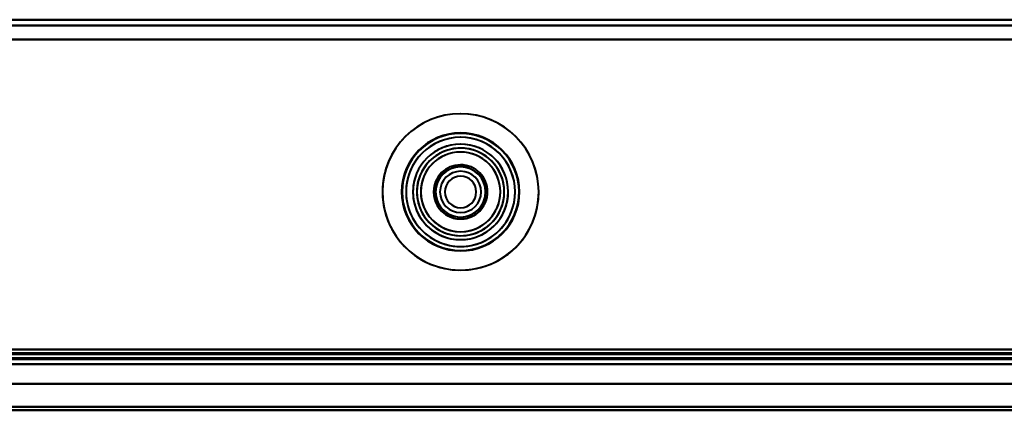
# Model space of a CAD drawing. Header units: millimetres. Extents: x -1110 to 1388, y -120 to 1267.
# Tile 50 of 88: x 173 to 273, y 124 to 163. Entities that reach past the tile are written whole.
import ezdxf

# ---------------------------------------------------------------- set-up
doc = ezdxf.new("R2010")
doc.units = ezdxf.units.MM
doc.layers.add('G-IMPT', color=8, linetype='Continuous', lineweight=40)

# ---------------------------------------------------------------- blocks, each defined once
blk = doc.blocks.new('NEXA 1000 CALQUES_dwg-755156-Droite')
at = {"layer": 'G-IMPT'}
for p, q in [((332.9, 163.37), (-331.9, 163.37)), ((352, 128.37), (-333, 128.37)), ((-332.4, 128.37), (333.4, 128.37)), ((-332.4, 128.37), (368.4, 128.37)), ((-331.9, 128.87), (367.9, 128.87)), ((352, 126.37), (-333, 126.37)), ((352, 126.37), (-333, 126.37))]:
    blk.add_line(p, q, dxfattribs=at)
at = {"layer": 'G-IMPT', "flags": 128}
for points in [[(-331.9, 163.37), (-165.7, 163.37), (0.5, 163.37), (166.7, 163.37), (332.9, 163.37)], [(332.9, 163.37), (166.7, 163.37), (0.5, 163.37), (-165.7, 163.37), (-331.9, 163.37)], [(-331.9, 163.37), (-165.7, 163.37), (0.5, 163.37), (166.7, 163.37), (332.9, 163.37)], [(332.9, 163.37), (166.7, 163.37), (0.5, 163.37), (-165.7, 163.37), (-331.9, 163.37)], [(-331.9, 162.77), (-165.7, 162.77), (0.5, 162.77), (166.7, 162.77), (332.9, 162.77)], [(332.9, 162.77), (166.7, 162.77), (0.5, 162.77), (-165.7, 162.77), (-331.9, 162.77)], [(332.9, 162.77), (166.7, 162.77), (0.5, 162.77), (-165.7, 162.77), (-331.9, 162.77)], [(-331.9, 162.77), (-165.7, 162.77), (0.5, 162.77), (166.7, 162.77), (332.9, 162.77)], [(332.9, 161.37), (166.7, 161.37), (0.5, 161.37), (-165.7, 161.37), (-331.9, 161.37)], [(-331.9, 161.37), (-165.7, 161.37), (0.5, 161.37), (166.7, 161.37), (332.9, 161.37)], [(332.9, 161.37), (166.7, 161.37), (0.5, 161.37), (-165.7, 161.37), (-331.9, 161.37)], [(-331.9, 161.37), (-165.58, 161.37), (0.75, 161.37), (167.07, 161.37), (333.4, 161.37)], [(-331.9, 161.37), (-165.7, 161.37), (0.5, 161.37), (166.7, 161.37), (332.9, 161.37)], [(333.4, 161.37), (167.07, 161.37), (0.75, 161.37), (-165.58, 161.37), (-331.9, 161.37)], [(333.4, 161.37), (167.07, 161.37), (0.75, 161.37), (-165.58, 161.37), (-331.9, 161.37)], [(-331.9, 161.37), (-165.58, 161.37), (0.75, 161.37), (167.07, 161.37), (333.4, 161.37)], [(-331.9, 129.87), (-165.7, 129.87), (0.5, 129.87), (166.7, 129.87), (332.9, 129.87)], [(332.9, 129.87), (166.7, 129.87), (0.5, 129.87), (-165.7, 129.87), (-331.9, 129.87)], [(332.9, 129.87), (166.7, 129.87), (0.5, 129.87), (-165.7, 129.87), (-331.9, 129.87)], [(-331.9, 129.87), (-165.7, 129.87), (0.5, 129.87), (166.7, 129.87), (332.9, 129.87)], [(-331.9, 129.87), (-165.7, 129.87), (0.5, 129.87), (166.7, 129.87), (332.9, 129.87)], [(332.9, 129.87), (166.7, 129.87), (0.5, 129.87), (-165.7, 129.87), (-331.9, 129.87)], [(-331.9, 129.87), (-165.7, 129.87), (0.5, 129.87), (166.7, 129.87), (332.9, 129.87)], [(332.9, 129.87), (166.7, 129.87), (0.5, 129.87), (-165.7, 129.87), (-331.9, 129.87)], [(-331.9, 129.47), (-165.58, 129.47), (0.75, 129.47), (167.07, 129.47), (333.4, 129.47)], [(333.4, 129.47), (167.07, 129.47), (0.75, 129.47), (-165.58, 129.47), (-331.9, 129.47)], [(333.4, 129.47), (167.07, 129.47), (0.75, 129.47), (-165.58, 129.47), (-331.9, 129.47)], [(367.9, 129.47), (192.95, 129.47), (18, 129.47), (-156.95, 129.47), (-331.9, 129.47)], [(-331.9, 129.47), (-165.58, 129.47), (0.75, 129.47), (167.07, 129.47), (333.4, 129.47)], [(-331.9, 129.47), (-156.95, 129.47), (18, 129.47), (192.95, 129.47), (367.9, 129.47)], [(-331.9, 129.37), (-156.95, 129.37), (18, 129.37), (192.95, 129.37), (367.9, 129.37)], [(367.9, 129.37), (192.95, 129.37), (18, 129.37), (-156.95, 129.37), (-331.9, 129.37)], [(-331.9, 129.37), (-156.95, 129.37), (18, 129.37), (192.95, 129.37), (367.9, 129.37)], [(367.9, 129.37), (192.95, 129.37), (18, 129.37), (-156.95, 129.37), (-331.9, 129.37)], [(367.9, 129.37), (192.95, 129.37), (18, 129.37), (-156.95, 129.37), (-331.9, 129.37)], [(-331.9, 129.37), (-156.95, 129.37), (18, 129.37), (192.95, 129.37), (367.9, 129.37)], [(333.4, 128.97), (166.95, 128.97), (0.5, 128.97), (-165.95, 128.97), (-332.4, 128.97)], [(333.4, 128.97), (166.95, 128.97), (0.5, 128.97), (-165.95, 128.97), (-332.4, 128.97)], [(-332.4, 128.97), (-165.95, 128.97), (0.5, 128.97), (166.95, 128.97), (333.4, 128.97)], [(333.4, 128.97), (166.95, 128.97), (0.5, 128.97), (-165.95, 128.97), (-332.4, 128.97)], [(-332.4, 128.97), (-165.95, 128.97), (0.5, 128.97), (166.95, 128.97), (333.4, 128.97)], [(-332.4, 128.97), (-165.95, 128.97), (0.5, 128.97), (166.95, 128.97), (333.4, 128.97)], [(368.4, 128.97), (193.2, 128.97), (18, 128.97), (-157.2, 128.97), (-332.4, 128.97)], [(368.4, 128.97), (193.2, 128.97), (18, 128.97), (-157.2, 128.97), (-332.4, 128.97)], [(-332.4, 128.97), (-157.2, 128.97), (18, 128.97), (193.2, 128.97), (368.4, 128.97)], [(-332.4, 128.97), (-157.2, 128.97), (18, 128.97), (193.2, 128.97), (368.4, 128.97)], [(-332.4, 128.97), (-157.2, 128.97), (18, 128.97), (193.2, 128.97), (368.4, 128.97)], [(368.4, 128.97), (193.2, 128.97), (18, 128.97), (-157.2, 128.97), (-332.4, 128.97)], [(333.4, 128.87), (166.95, 128.87), (0.5, 128.87), (-165.95, 128.87), (-332.4, 128.87)], [(-332.4, 128.87), (-165.95, 128.87), (0.5, 128.87), (166.95, 128.87), (333.4, 128.87)], [(-332.4, 128.87), (-157.2, 128.87), (18, 128.87), (193.2, 128.87), (368.4, 128.87)], [(368.4, 128.87), (193.2, 128.87), (18, 128.87), (-157.2, 128.87), (-332.4, 128.87)], [(-332.4, 128.37), (-161.3, 128.37), (9.8, 128.37), (180.9, 128.37), (352, 128.37)], [(333.4, 128.37), (166.95, 128.37), (0.5, 128.37), (-165.95, 128.37), (-332.4, 128.37)], [(-332.4, 128.37), (-165.95, 128.37), (0.5, 128.37), (166.95, 128.37), (333.4, 128.37)], [(-332.4, 128.37), (-165.95, 128.37), (0.5, 128.37), (166.95, 128.37), (333.4, 128.37)], [(352, 128.37), (180.9, 128.37), (9.8, 128.37), (-161.3, 128.37), (-332.4, 128.37)], [(333.4, 128.37), (166.95, 128.37), (0.5, 128.37), (-165.95, 128.37), (-332.4, 128.37)], [(-332.4, 128.37), (-165.95, 128.37), (0.5, 128.37), (166.95, 128.37), (333.4, 128.37)], [(333.4, 128.37), (166.95, 128.37), (0.5, 128.37), (-165.95, 128.37), (-332.4, 128.37)], [(-332.4, 128.37), (-157.2, 128.37), (18, 128.37), (193.2, 128.37), (368.4, 128.37)], [(352, 128.37), (180.9, 128.37), (9.8, 128.37), (-161.3, 128.37), (-332.4, 128.37)], [(-332.4, 128.37), (-161.3, 128.37), (9.8, 128.37), (180.9, 128.37), (352, 128.37)], [(368.4, 128.37), (193.2, 128.37), (18, 128.37), (-157.2, 128.37), (-332.4, 128.37)], [(333.4, 128.37), (166.95, 128.37), (0.5, 128.37), (-165.95, 128.37), (-332.4, 128.37)], [(-332.4, 128.37), (-165.95, 128.37), (0.5, 128.37), (166.95, 128.37), (333.4, 128.37)], [(333, 128.87), (166.75, 128.87), (0.5, 128.87), (-165.75, 128.87), (-332, 128.87)], [(-332, 128.87), (-165.75, 128.87), (0.5, 128.87), (166.75, 128.87), (333, 128.87)], [(333, 128.87), (166.75, 128.87), (0.5, 128.87), (-165.75, 128.87), (-332, 128.87)], [(-332, 128.87), (-165.75, 128.87), (0.5, 128.87), (166.75, 128.87), (333, 128.87)], [(-331.9, 128.87), (-156.95, 128.87), (18, 128.87), (192.95, 128.87), (367.9, 128.87)], [(367.9, 128.87), (192.95, 128.87), (18, 128.87), (-156.95, 128.87), (-331.9, 128.87)], [(367.9, 128.87), (192.95, 128.87), (18, 128.87), (-156.95, 128.87), (-331.9, 128.87)], [(-331.9, 128.87), (-156.95, 128.87), (18, 128.87), (192.95, 128.87), (367.9, 128.87)], [(367.9, 128.87), (192.95, 128.87), (18, 128.87), (-156.95, 128.87), (-331.9, 128.87)], [(-331.9, 128.87), (-156.95, 128.87), (18, 128.87), (192.95, 128.87), (367.9, 128.87)], [(-331.9, 128.87), (-156.95, 128.87), (18, 128.87), (192.95, 128.87), (367.9, 128.87)], [(367.9, 128.87), (192.95, 128.87), (18, 128.87), (-156.95, 128.87), (-331.9, 128.87)], [(-331.9, 128.87), (-156.95, 128.87), (18, 128.87), (192.95, 128.87), (367.9, 128.87)], [(367.9, 128.87), (192.95, 128.87), (18, 128.87), (-156.95, 128.87), (-331.9, 128.87)], [(367.9, 128.87), (192.95, 128.87), (18, 128.87), (-156.95, 128.87), (-331.9, 128.87)], [(-331.9, 128.87), (-156.95, 128.87), (18, 128.87), (192.95, 128.87), (367.9, 128.87)], [(-326, 128.37), (-161.15, 128.37), (3.7, 128.37), (168.55, 128.37), (333.4, 128.37)], [(333.4, 128.37), (168.55, 128.37), (3.7, 128.37), (-161.15, 128.37), (-326, 128.37)], [(333.4, 128.37), (168.55, 128.37), (3.7, 128.37), (-161.15, 128.37), (-326, 128.37)], [(-326, 128.37), (-161.15, 128.37), (3.7, 128.37), (168.55, 128.37), (333.4, 128.37)], [(333.4, 128.37), (168.55, 128.37), (3.7, 128.37), (-161.15, 128.37), (-326, 128.37)], [(-326, 128.37), (-161.15, 128.37), (3.7, 128.37), (168.55, 128.37), (333.4, 128.37)], [(-326, 128.37), (-161.15, 128.37), (3.7, 128.37), (168.55, 128.37), (333.4, 128.37)], [(333.4, 128.37), (168.55, 128.37), (3.7, 128.37), (-161.15, 128.37), (-326, 128.37)], [(352, 126.37), (180.75, 126.37), (9.5, 126.37), (-161.75, 126.37), (-333, 126.37)], [(-333, 126.37), (-161.75, 126.37), (9.5, 126.37), (180.75, 126.37), (352, 126.37)], [(-333, 126.37), (-161.75, 126.37), (9.5, 126.37), (180.75, 126.37), (352, 126.37)], [(352, 126.37), (180.75, 126.37), (9.5, 126.37), (-161.75, 126.37), (-333, 126.37)], [(-333, 126.37), (-161.75, 126.37), (9.5, 126.37), (180.75, 126.37), (352, 126.37)], [(352, 126.37), (180.75, 126.37), (9.5, 126.37), (-161.75, 126.37), (-333, 126.37)], [(352, 126.37), (180.75, 126.37), (9.5, 126.37), (-161.75, 126.37), (-333, 126.37)], [(-333, 126.37), (-161.75, 126.37), (9.5, 126.37), (180.75, 126.37), (352, 126.37)], [(-326, 126.37), (-158.25, 126.37), (9.5, 126.37), (177.25, 126.37), (345, 126.37)], [(345, 126.37), (177.25, 126.37), (9.5, 126.37), (-158.25, 126.37), (-326, 126.37)], [(345, 126.37), (177.25, 126.37), (9.5, 126.37), (-158.25, 126.37), (-326, 126.37)], [(-326, 126.37), (-158.25, 126.37), (9.5, 126.37), (177.25, 126.37), (345, 126.37)], [(345, 126.37), (177.25, 126.37), (9.5, 126.37), (-158.25, 126.37), (-326, 126.37)], [(-326, 126.37), (-158.25, 126.37), (9.5, 126.37), (177.25, 126.37), (345, 126.37)], [(-326, 126.37), (-158.25, 126.37), (9.5, 126.37), (177.25, 126.37), (345, 126.37)], [(345, 126.37), (177.25, 126.37), (9.5, 126.37), (-158.25, 126.37), (-326, 126.37)], [(-333, 124.03), (-161.75, 124.03), (9.5, 124.03), (180.75, 124.03), (352, 124.03)], [(352, 124.03), (180.75, 124.03), (9.5, 124.03), (-161.75, 124.03), (-333, 124.03)], [(352, 124.03), (180.75, 124.03), (9.5, 124.03), (-161.75, 124.03), (-333, 124.03)], [(-333, 124.03), (-161.75, 124.03), (9.5, 124.03), (180.75, 124.03), (352, 124.03)], [(352, 124.03), (180.75, 124.03), (9.5, 124.03), (-161.75, 124.03), (-333, 124.03)], [(-333, 124.03), (-161.75, 124.03), (9.5, 124.03), (180.75, 124.03), (352, 124.03)], [(-333, 124.03), (-161.75, 124.03), (9.5, 124.03), (180.75, 124.03), (352, 124.03)], [(352, 124.03), (180.75, 124.03), (9.5, 124.03), (-161.75, 124.03), (-333, 124.03)], [(-333, 123.68), (-161.75, 123.68), (9.5, 123.68), (180.75, 123.68), (352, 123.68)], [(352, 123.68), (180.75, 123.68), (9.5, 123.68), (-161.75, 123.68), (-333, 123.68)], [(352, 123.68), (180.75, 123.68), (9.5, 123.68), (-161.75, 123.68), (-333, 123.68)], [(352, 123.68), (180.75, 123.68), (9.5, 123.68), (-161.75, 123.68), (-333, 123.68)], [(-333, 123.68), (-161.75, 123.68), (9.5, 123.68), (180.75, 123.68), (352, 123.68)], [(-333, 123.68), (-161.75, 123.68), (9.5, 123.68), (180.75, 123.68), (352, 123.68)]]:
    blk.add_lwpolyline(points, dxfattribs=at)
at = {"layer": 'G-IMPT'}
for radius, start, end in [(7.95, 0, 180), (7.95, 0, 180), (7.95, 0, 180), (7.95, 0, 180), (7.95, 0, 180), (7.95, 337.4773, 157.4773), (7.95, 337.4773, 157.4773), (7.95, 337.4773, 157.4773), (6, 0, 180), (6, 90, 270), (6, 90, 180), (6, 0, 180), (6, 0, 180), (6, 0, 180), (6, 360, 180), (6, 360, 180), (6, 0, 180), (6, 0, 180), (6, 360, 180), (6, 0, 180), (6, 360, 180), (6, 0, 180), (5.95, 0, 180), (5.95, 0, 180), (5.95, 360, 180), (5.55, 0, 180), (5.55, 0, 180), (5.95, 337.4773, 157.4773), (5.95, 337.4773, 157.4773), (5.95, 337.4773, 157.4773), (5.55, 337.4773, 157.4773), (5.55, 337.4773, 157.4773), (6, 270, 90), (6, 0, 90), (4.85, 360, 180), (4.85, 0, 180), (4.85, 360, 180), (4.85, 0, 180), (4.85, 337.4773, 157.4773), (4.85, 337.4773, 157.4773), (4.85, 337.4773, 157.4773), (4.85, 337.4773, 157.4773), (4.45, 0, 180), (4.45, 360, 180), (4.45, 0, 180), (4.45, 360, 180), (4.45, 360, 180), (4.45, 0, 180), (4.45, 360, 180), (4.45, 0, 180), (4.45, 0, 180), (4.45, 337.4773, 157.4773), (4.45, 337.4773, 157.4773), (4.45, 337.4773, 157.4773), (4.45, 360, 157.4773), (4.45, 337.4773, 157.4773), (4.45, 337.4773, 157.4773), (4.45, 337.4773, 157.4773), (4.05, 360, 180), (4.05, 0, 180), (4.05, 337.4773, 157.4773), (4.05, 337.4773, 157.4773), (7.95, 157.4773, 337.4773), (7.95, 157.4773, 337.4773), (7.95, 157.4773, 180), (2.75, 0, 180), (2.75, 0, 180), (2.75, 0, 180), (2.75, 0, 180), (2.55, 360, 180), (2.55, 0, 180), (2.55, 0, 180), (2.55, 360, 180), (2.55, 0, 180), (2.55, 0, 180), (2.55, 0, 180), (2.55, 0, 180), (2.55, 67.4773, 180), (2.75, 337.4773, 157.4773), (2.75, 337.4773, 157.4773), (2.75, 337.4773, 157.4773), (2.75, 337.4773, 157.4773), (2.55, 337.4773, 157.4773), (2.55, 337.4773, 157.4773), (2.55, 337.4773, 157.4773), (2.55, 337.4773, 157.4773), (2.55, 337.4773, 157.4773), (2.55, 67.4773, 157.4773), (2.55, 337.4773, 157.4773), (5.95, 157.4773, 337.4773), (5.95, 157.4773, 337.4773), (5.95, 157.4773, 337.4773), (5.55, 157.4773, 337.4773), (5.55, 157.4773, 337.4773), (4.85, 157.4773, 337.4773), (4.85, 157.4773, 337.4773), (4.85, 157.4773, 337.4773), (4.85, 157.4773, 337.4773), (4.45, 157.4773, 337.4773), (4.45, 157.4773, 337.4773), (4.45, 157.4773, 337.4773), (4.45, 157.4773, 337.4773), (4.45, 157.4773, 337.4773), (4.45, 157.4773, 337.4773), (4.45, 157.4773, 180), (4.05, 157.4773, 337.4773), (4.05, 157.4773, 337.4773), (2.1, 0, 180), (2.1, 90, 270), (2.1, 90, 180), (2.1, 90, 270), (2.1, 0, 180), (2.1, 0, 180), (2.1, 90, 270), (2.1, 90, 270), (1.6, 0, 180), (1.6, 90, 180), (1.6, 90, 270), (1.6, 0, 180), (1.6, 90, 270), (1.6, 90, 270), (1.6, 90, 270), (1.6, 0, 180), (2.1, 270, 90), (2.1, 270, 90), (2.1, 270, 90), (2.1, 360, 90), (2.1, 360, 90), (1.6, 360, 90), (1.6, 270, 90), (1.6, 270, 90), (1.6, 360, 90), (1.6, 270, 90), (2.55, 337.4773, 67.4773), (2.55, 0, 67.4773), (2.75, 157.4773, 337.4773), (2.75, 157.4773, 337.4773), (2.75, 157.4773, 337.4773), (2.75, 157.4773, 337.4773), (2.55, 157.4773, 270), (2.55, 157.4773, 337.4773), (2.55, 157.4773, 337.4773), (2.55, 157.4773, 337.4773), (2.55, 157.4773, 337.4773), (2.55, 157.4773, 180), (2.55, 157.4773, 337.4773), (7.95, 180, 0), (7.95, 180, 0), (7.95, 180, 360), (7.95, 180, 0), (7.95, 180, 360), (7.95, 180, 337.4773), (6, 180, 360), (6, 180, 0), (6, 180, 0), (6, 180, 360), (6, 180, 0), (6, 180, 360), (6, 180, 360), (6, 180, 360), (6, 180, 360), (6, 180, 0), (6, 180, 360), (6, 180, 0), (6, 180, 0), (5.95, 180, 0), (5.95, 180, 360), (5.95, 180, 0), (5.55, 180, 0), (5.55, 180, 0), (4.85, 180, 360), (4.85, 180, 360), (4.85, 180, 0), (4.85, 180, 0), (4.45, 180, 0), (4.45, 180, 360), (4.45, 180, 360), (4.45, 180, 0), (4.45, 180, 360), (4.45, 180, 360), (4.45, 180, 337.4773), (4.45, 180, 0), (4.45, 180, 337.4773), (4.45, 180, 0), (4.05, 180, 360), (4.05, 180, 0), (2.75, 180, 0), (2.75, 180, 0), (2.75, 180, 0), (2.75, 180, 0), (2.55, 180, 0), (2.55, 180, 0), (2.55, 180, 270), (2.55, 180, 0), (2.55, 180, 0), (2.55, 180, 0), (2.55, 180, 0), (2.55, 180, 0), (2.55, 180, 337.4773), (2.55, 180, 360), (2.1, 180, 0), (2.1, 180, 270), (2.1, 180, 0), (2.1, 180, 360), (1.6, 180, 0), (1.6, 180, 270), (1.6, 180, 0), (1.6, 180, 360), (1.6, 270, 360), (1.6, 270, 360), (2.1, 270, 360), (2.1, 270, 360), (2.55, 270, 0), (4.45, 337.4773, 0), (4.45, 337.4773, 360), (2.55, 270, 337.4773)]:
    blk.add_arc((218, 145.87), radius, start, end, dxfattribs=at)

msp = doc.modelspace()

# ---------------------------------------------------------------- linework, layer by layer
at = {"color": 94, "lineweight": 30}
for p, q in [((610.1, 128.37), (-609.1, 128.37)), ((-609.1, 128.37), (610.1, 128.37))]:
    msp.add_line(p, q, dxfattribs=at)

# ---------------------------------------------------------------- block references
at = {"layer": 'G-IMPT'}
msp.add_blockref('NEXA 1000 CALQUES_dwg-755156-Droite', (0, 0), dxfattribs=at)

doc.saveas('drawing.dxf')
